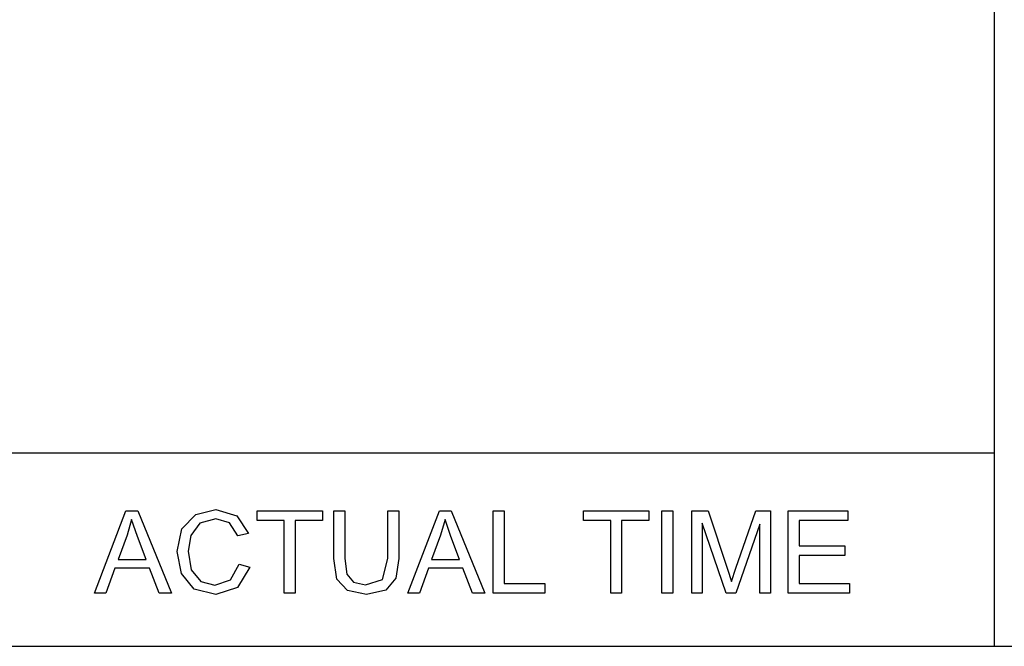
# Model space of a CAD drawing. Extents: x -1077 to 53, y -1488 to -1083.
# Tile 26 of 45: x -784 to -761, y -1424 to -1409. Entities that reach past the tile are written whole.
import ezdxf

# ---------------------------------------------------------------- set-up
doc = ezdxf.new("R2010")
doc.units = 0
doc.layers.add('Layer0', color=7, linetype='Continuous', true_color=0xffffff)
doc.layers.add('MTEXT', color=7, linetype='Continuous', true_color=0xffffff)

msp = doc.modelspace()

# ---------------------------------------------------------------- linework, layer by layer
at = {"layer": 'Layer0'}
for p, q in [((-761.36, -1407.064), (-761.36, -1419.564)), ((-785.46, -1419.564), (-761.36, -1419.564)), ((-761.36, -1419.564), (-761.36, -1424.064)), ((-785.46, -1424.064), (-761.36, -1424.064)), ((-761.36, -1424.064), (-711.56, -1424.064))]:
    msp.add_line(p, q, dxfattribs=at)
at = {"layer": 'MTEXT'}
for p, q in [((-782.289, -1422.829), (-781.553, -1420.911)), ((-781.553, -1420.911), (-781.28, -1420.911)), ((-781.28, -1420.911), (-780.495, -1422.829)), ((-780.251, -1421.333), (-779.925, -1420.994)), ((-779.925, -1420.994), (-779.46, -1420.879)), ((-779.46, -1420.879), (-778.977, -1421.025)), ((-778.977, -1421.025), (-778.703, -1421.437)), ((-778.502, -1421.138), (-778.502, -1420.911)), ((-778.502, -1420.911), (-776.982, -1420.911)), ((-776.982, -1420.911), (-776.982, -1421.138)), ((-776.718, -1422.019), (-776.718, -1420.911)), ((-776.718, -1420.911), (-776.464, -1420.911)), ((-776.464, -1420.911), (-776.464, -1422.018)), ((-775.464, -1420.911), (-775.21, -1420.911)), ((-775.464, -1422.018), (-775.464, -1420.911)), ((-775.21, -1420.911), (-775.21, -1422.019)), ((-774.998, -1422.829), (-774.262, -1420.911)), ((-774.262, -1420.911), (-773.988, -1420.911)), ((-773.988, -1420.911), (-773.204, -1422.829)), ((-773.011, -1422.829), (-773.011, -1420.911)), ((-773.011, -1420.911), (-772.758, -1420.911)), ((-772.758, -1420.911), (-772.758, -1422.602)), ((-770.911, -1421.138), (-770.911, -1420.911)), ((-770.911, -1420.911), (-769.391, -1420.911)), ((-769.391, -1420.911), (-769.391, -1421.138)), ((-769.088, -1422.829), (-769.088, -1420.911)), ((-769.088, -1420.911), (-768.834, -1420.911)), ((-768.834, -1420.911), (-768.834, -1422.829)), ((-768.395, -1422.829), (-768.395, -1420.911)), ((-768.395, -1420.911), (-768.013, -1420.911)), ((-768.013, -1420.911), (-767.559, -1422.269)), ((-767.366, -1422.245), (-766.906, -1420.911)), ((-766.906, -1420.911), (-766.565, -1420.911)), ((-766.565, -1420.911), (-766.565, -1422.829)), ((-766.151, -1422.829), (-766.151, -1420.911)), ((-766.151, -1420.911), (-764.764, -1420.911)), ((-764.764, -1420.911), (-764.764, -1421.138)), ((-781.422, -1421.113), (-781.526, -1421.479)), ((-781.286, -1421.51), (-781.422, -1421.113)), ((-779.835, -1421.202), (-780.044, -1421.486)), ((-779.466, -1421.096), (-779.835, -1421.202)), ((-779.147, -1421.191), (-779.466, -1421.096)), ((-778.953, -1421.496), (-779.147, -1421.191)), ((-777.87, -1421.138), (-778.502, -1421.138)), ((-777.87, -1422.829), (-777.87, -1421.138)), ((-776.982, -1421.138), (-777.616, -1421.138)), ((-777.616, -1421.138), (-777.616, -1422.829)), ((-774.131, -1421.113), (-774.234, -1421.479)), ((-773.995, -1421.51), (-774.131, -1421.113)), ((-770.279, -1421.138), (-770.911, -1421.138)), ((-770.279, -1422.829), (-770.279, -1421.138)), ((-769.391, -1421.138), (-770.026, -1421.138)), ((-770.026, -1421.138), (-770.026, -1422.829)), ((-767.596, -1422.829), (-768.15, -1421.196)), ((-768.15, -1421.196), (-768.15, -1422.829)), ((-766.81, -1421.224), (-767.367, -1422.829)), ((-766.81, -1422.829), (-766.81, -1421.224)), ((-764.764, -1421.138), (-765.897, -1421.138)), ((-765.897, -1421.138), (-765.897, -1421.725)), ((-781.526, -1421.479), (-781.736, -1422.041)), ((-781.086, -1422.041), (-781.286, -1421.51)), ((-780.366, -1421.856), (-780.251, -1421.333)), ((-780.044, -1421.486), (-780.104, -1421.854)), ((-778.703, -1421.437), (-778.953, -1421.496)), ((-774.234, -1421.479), (-774.445, -1422.041)), ((-773.795, -1422.041), (-773.995, -1421.51)), ((-765.897, -1421.725), (-764.836, -1421.725)), ((-764.836, -1421.725), (-764.836, -1421.95)), ((-780.264, -1422.37), (-780.366, -1421.856)), ((-780.104, -1421.854), (-780.033, -1422.281)), ((-764.836, -1421.95), (-765.897, -1421.95)), ((-765.897, -1421.95), (-765.897, -1422.602)), ((-781.736, -1422.041), (-781.086, -1422.041)), ((-779.124, -1422.521), (-778.924, -1422.156)), ((-778.671, -1422.22), (-778.958, -1422.697)), ((-778.924, -1422.156), (-778.671, -1422.22)), ((-776.645, -1422.5), (-776.718, -1422.019)), ((-776.464, -1422.018), (-776.418, -1422.386)), ((-775.583, -1422.506), (-775.464, -1422.018)), ((-775.21, -1422.019), (-775.275, -1422.478)), ((-774.445, -1422.041), (-773.795, -1422.041)), ((-781.809, -1422.248), (-782.02, -1422.829)), ((-781.008, -1422.248), (-781.809, -1422.248)), ((-780.784, -1422.829), (-781.008, -1422.248)), ((-779.969, -1422.735), (-780.264, -1422.37)), ((-780.033, -1422.281), (-779.811, -1422.554)), ((-776.418, -1422.386), (-776.258, -1422.568)), ((-774.518, -1422.248), (-774.729, -1422.829)), ((-773.716, -1422.248), (-774.518, -1422.248)), ((-773.493, -1422.829), (-773.716, -1422.248)), ((-767.559, -1422.269), (-767.468, -1422.553)), ((-767.468, -1422.553), (-767.366, -1422.245)), ((-779.811, -1422.554), (-779.485, -1422.644)), ((-779.485, -1422.644), (-779.124, -1422.521)), ((-776.4, -1422.768), (-776.645, -1422.5)), ((-776.258, -1422.568), (-775.982, -1422.632)), ((-775.982, -1422.632), (-775.583, -1422.506)), ((-775.275, -1422.478), (-775.511, -1422.755)), ((-772.758, -1422.602), (-771.813, -1422.602)), ((-771.813, -1422.602), (-771.813, -1422.829)), ((-765.897, -1422.602), (-764.72, -1422.602)), ((-764.72, -1422.602), (-764.72, -1422.829)), ((-782.02, -1422.829), (-782.289, -1422.829)), ((-780.495, -1422.829), (-780.784, -1422.829)), ((-779.464, -1422.861), (-779.969, -1422.735)), ((-778.958, -1422.697), (-779.464, -1422.861)), ((-777.616, -1422.829), (-777.87, -1422.829)), ((-775.959, -1422.861), (-776.4, -1422.768)), ((-775.511, -1422.755), (-775.959, -1422.861)), ((-774.729, -1422.829), (-774.998, -1422.829)), ((-773.204, -1422.829), (-773.493, -1422.829)), ((-771.813, -1422.829), (-773.011, -1422.829)), ((-770.026, -1422.829), (-770.279, -1422.829)), ((-768.834, -1422.829), (-769.088, -1422.829)), ((-768.15, -1422.829), (-768.395, -1422.829)), ((-767.367, -1422.829), (-767.596, -1422.829)), ((-766.565, -1422.829), (-766.81, -1422.829)), ((-764.72, -1422.829), (-766.151, -1422.829))]:
    msp.add_line(p, q, dxfattribs=at)

doc.saveas('drawing.dxf')
